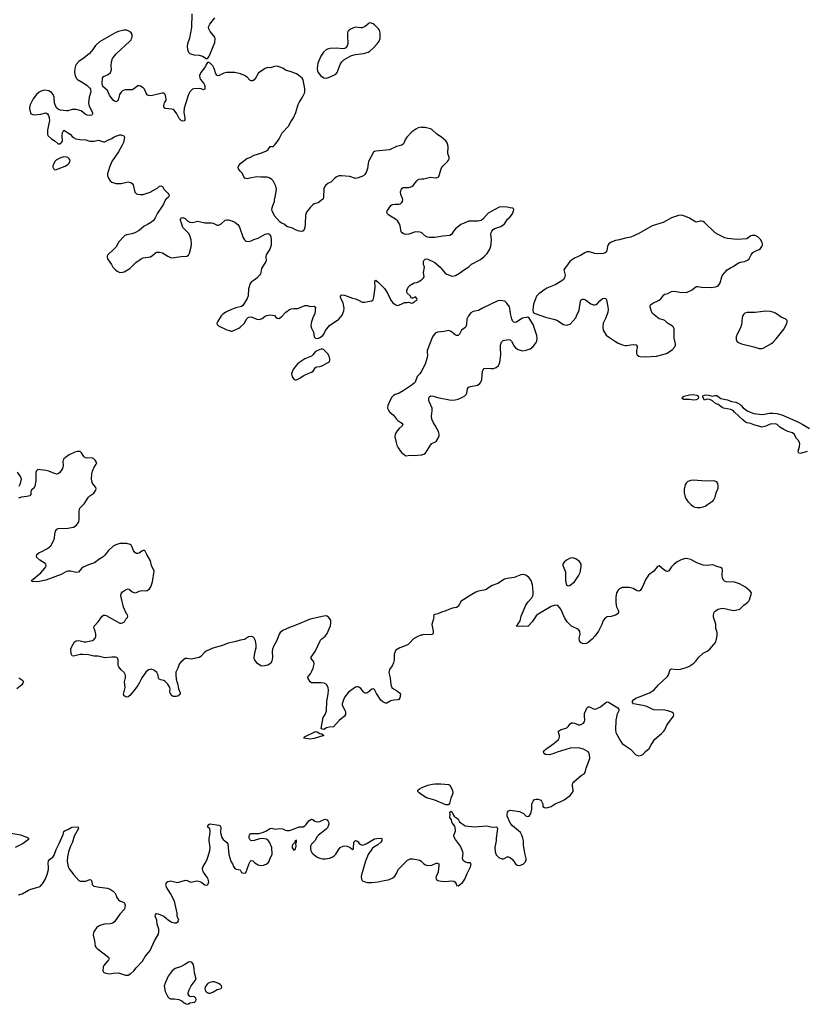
# Model space of a CAD drawing. Header units: inches. Extents: x 1835039 to 2027607, y 642849 to 774141.
# Tile 58 of 113: x 1924126 to 1935619, y 678241 to 692624. Entities that reach past the tile are written whole.
import ezdxf

# ---------------------------------------------------------------- set-up
doc = ezdxf.new("R2010")
doc.units = ezdxf.units.IN
doc.header["$MEASUREMENT"] = 0
for name, color, linetype in [('B9627', 7, 'Continuous'), ('B9628', 7, 'Continuous'), ('B9629', 7, 'Continuous'), ('B9637', 7, 'Continuous'), ('B9638', 7, 'Continuous'), ('B9639', 7, 'Continuous')]:
    doc.layers.add(name, color=color, linetype=linetype)

msp = doc.modelspace()

# ---------------------------------------------------------------- linework, layer by layer
at = {"layer": 'B9627', "color": 6, "elevation": 400}
for points in [[(1924110, 679840), (1924163, 679857), (1924252, 679908), (1924290, 679924), (1924410, 679957), (1924431, 679969), (1924451, 679989), (1924458, 680000)], [(1925185, 680000), (1925187, 679990), (1925210, 679966), (1925290, 679950), (1925410, 679938), (1925450, 679923), (1925490, 679896), (1925515, 679870), (1925535, 679830), (1925543, 679803), (1925568, 679768), (1925590, 679751), (1925648, 679728), (1925657, 679717), (1925667, 679687), (1925659, 679630), (1925590, 679558), (1925512, 679448), (1925491, 679429), (1925470, 679420), (1925450, 679415), (1925366, 679414), (1925310, 679398), (1925279, 679381), (1925250, 679357), (1925216, 679310), (1925206, 679290), (1925199, 679250), (1925220, 679170), (1925229, 679090), (1925236, 679076), (1925256, 679056), (1925425, 678930), (1925431, 678910), (1925425, 678890), (1925357, 678810), (1925347, 678790), (1925342, 678730), (1925352, 678712), (1925370, 678702), (1925410, 678691), (1925450, 678686), (1925490, 678696), (1925570, 678699), (1925673, 678667), (1925710, 678667), (1925749, 678691), (1925793, 678730), (1925826, 678774), (1925919, 678870), (1925960, 678940), (1925990, 678971), (1926030, 679027), (1926096, 679170), (1926152, 679268), (1926160, 679300), (1926159, 679339), (1926135, 679410), (1926128, 679470), (1926107, 679530), (1926110, 679550), (1926119, 679561), (1926130, 679567), (1926150, 679564), (1926230, 679530), (1926299, 679470), (1926350, 679443), (1926390, 679433), (1926410, 679433), (1926435, 679445), (1926452, 679468), (1926428, 679528), (1926427, 679570), (1926387, 679750), (1926330, 679858), (1926273, 679950), (1926261, 679990), (1926264, 680000)], [(1926811, 680000), (1926830, 679987), (1926850, 679981), (1926870, 679985), (1926874, 679990), (1926878, 680000)]]:
    msp.add_lwpolyline(points, dxfattribs=at)
for points in [[(1926610, 678860), (1926590, 678857), (1926539, 678821), (1926474, 678786), (1926397, 678763), (1926352, 678730), (1926296, 678650), (1926251, 678550), (1926237, 678510), (1926251, 678430), (1926288, 678350), (1926310, 678331), (1926330, 678322), (1926390, 678323), (1926450, 678312), (1926495, 678290), (1926530, 678263), (1926570, 678241), (1926590, 678246), (1926610, 678264), (1926682, 678270), (1926699, 678290), (1926704, 678310), (1926699, 678330), (1926682, 678350), (1926670, 678356), (1926630, 678349), (1926610, 678354), (1926586, 678390), (1926588, 678410), (1926602, 678450), (1926629, 678510), (1926703, 678610), (1926682, 678702), (1926677, 678757), (1926664, 678824), (1926648, 678848), (1926630, 678857)], [(1926945, 678570), (1926902, 678558), (1926876, 678544), (1926864, 678536), (1926840, 678500), (1926832, 678470), (1926835, 678450), (1926847, 678427), (1926857, 678417), (1926886, 678406), (1926910, 678406), (1926950, 678419), (1927010, 678459), (1927069, 678471), (1927081, 678490), (1927075, 678510), (1927057, 678530), (1927030, 678547), (1926970, 678570)]]:
    msp.add_lwpolyline(points, close=True, dxfattribs=at)
at = {"layer": 'B9628', "color": 6, "elevation": 400}
for points in [[(1926261, 690000), (1926250, 689989), (1926225, 689930), (1926140, 689800), (1926107, 689730), (1926082, 689690), (1926053, 689667), (1925991, 689630), (1925944, 689610), (1925870, 689545), (1925810, 689510), (1925765, 689495), (1925690, 689483), (1925663, 689470), (1925570, 689373), (1925538, 689310), (1925522, 689290), (1925484, 689250), (1925433, 689210), (1925415, 689190), (1925405, 689170), (1925402, 689150), (1925408, 689130), (1925468, 689048), (1925489, 689009), (1925525, 688970), (1925550, 688950), (1925590, 688933), (1925630, 688935), (1925650, 688942), (1925733, 688987), (1925825, 689075), (1925901, 689130), (1925930, 689144), (1926038, 689162), (1926070, 689182), (1926110, 689218), (1926130, 689227), (1926170, 689226), (1926210, 689219), (1926290, 689170), (1926330, 689152), (1926350, 689147), (1926487, 689167), (1926570, 689170), (1926590, 689184), (1926608, 689212), (1926633, 689307), (1926635, 689350), (1926630, 689410), (1926611, 689470), (1926590, 689507), (1926508, 689590), (1926491, 689651), (1926475, 689690), (1926473, 689710), (1926490, 689730), (1926510, 689733), (1926542, 689722), (1926582, 689682), (1926610, 689664), (1926650, 689662), (1926730, 689679), (1926750, 689678), (1926830, 689658), (1926930, 689658), (1926952, 689652), (1927010, 689623), (1927030, 689623), (1927063, 689637), (1927130, 689696), (1927150, 689702), (1927170, 689700), (1927226, 689686), (1927270, 689665), (1927315, 689630), (1927335, 689595), (1927390, 689436), (1927410, 689407), (1927430, 689391), (1927470, 689385), (1927510, 689395), (1927546, 689414), (1927608, 689432), (1927710, 689490), (1927730, 689498), (1927750, 689499), (1927770, 689490), (1927788, 689468), (1927795, 689450), (1927802, 689410), (1927802, 689330), (1927780, 689270), (1927727, 689190), (1927721, 689159), (1927726, 689110), (1927723, 689090), (1927660, 688990), (1927651, 688930), (1927643, 688910), (1927630, 688890), (1927589, 688850), (1927550, 688818), (1927510, 688792), (1927495, 688770), (1927468, 688690), (1927462, 688590), (1927447, 688553), (1927397, 688463), (1927387, 688450), (1927365, 688435), (1927284, 688416), (1927230, 688395), (1927139, 688350), (1927090, 688317), (1927070, 688296), (1927016, 688210), (1927008, 688190), (1927011, 688170), (1927030, 688151), (1927150, 688091), (1927190, 688082), (1927210, 688072), (1927230, 688072), (1927330, 688116), (1927346, 688134), (1927401, 688179), (1927410, 688191), (1927434, 688246), (1927470, 688276), (1927510, 688285), (1927591, 688250), (1927630, 688242), (1927670, 688257), (1927710, 688293), (1927730, 688304), (1927790, 688313), (1927850, 688303), (1927870, 688278), (1927890, 688266), (1927910, 688261), (1927950, 688281), (1928015, 688350), (1928069, 688390), (1928090, 688398), (1928130, 688407), (1928190, 688406), (1928290, 688447), (1928310, 688451), (1928330, 688451), (1928370, 688436), (1928430, 688439), (1928446, 688426), (1928440, 688330), (1928410, 688270), (1928389, 688211), (1928383, 688190), (1928381, 688150), (1928390, 688118), (1928421, 688061), (1928429, 687989), (1928450, 687971), (1928470, 687967), (1928490, 687971), (1928510, 687981), (1928550, 688007), (1928570, 688030), (1928596, 688084), (1928650, 688156), (1928790, 688247), (1928838, 688310), (1928861, 688370), (1928866, 688410), (1928850, 688490), (1928827, 688530), (1928813, 688570), (1928814, 688590), (1928830, 688606), (1928870, 688599), (1928990, 688555), (1929030, 688547), (1929084, 688524), (1929130, 688498), (1929170, 688496), (1929212, 688508), (1929270, 688515), (1929290, 688531), (1929301, 688570), (1929321, 688710), (1929313, 688807), (1929330, 688817), (1929370, 688785), (1929455, 688695), (1929498, 688630), (1929550, 688527), (1929577, 688490), (1929610, 688465), (1929630, 688454), (1929650, 688451), (1929709, 688471), (1929750, 688491), (1929788, 688492), (1929810, 688498), (1929850, 688485), (1929870, 688486), (1929893, 688507), (1929930, 688525), (1929933, 688530), (1929929, 688550), (1929910, 688574), (1929870, 688558), (1929850, 688558), (1929829, 688590), (1929789, 688629), (1929781, 688650), (1929780, 688670), (1929801, 688719), (1929830, 688748), (1929890, 688779), (1929930, 688786), (1929950, 688796), (1929996, 688824), (1930000, 688827)], [(1928555, 690000), (1928485, 689950), (1928430, 689932), (1928410, 689918), (1928375, 689885), (1928317, 689810), (1928304, 689770), (1928299, 689641), (1928292, 689588), (1928283, 689557), (1928270, 689539), (1928250, 689529), (1928210, 689535), (1928155, 689555), (1928110, 689578), (1928030, 689604), (1927990, 689636), (1927952, 689652), (1927929, 689670), (1927850, 689759), (1927817, 689830), (1927812, 689850), (1927816, 689876), (1927823, 689910), (1927847, 689970), (1927851, 690000)], [(1930000, 689508), (1929990, 689515), (1929970, 689522), (1929910, 689525), (1929810, 689492), (1929770, 689487), (1929736, 689496), (1929716, 689510), (1929700, 689530), (1929693, 689550), (1929690, 689590), (1929678, 689630), (1929650, 689679), (1929617, 689710), (1929521, 689770), (1929499, 689790), (1929491, 689810), (1929497, 689830), (1929510, 689851), (1929550, 689910), (1929570, 689925), (1929610, 689931), (1929671, 689929), (1929690, 689934), (1929710, 689951), (1929720, 689970), (1929723, 689990), (1929721, 690000)], [(1930000, 687501), (1929970, 687450), (1929933, 687410), (1929902, 687330), (1929888, 687312), (1929859, 687290), (1929730, 687202), (1929670, 687170), (1929611, 687149), (1929586, 687134), (1929563, 687110), (1929543, 687077), (1929504, 686990), (1929502, 686950), (1929508, 686930), (1929530, 686896), (1929586, 686846), (1929629, 686790), (1929650, 686770), (1929710, 686730), (1929722, 686710), (1929713, 686690), (1929670, 686653), (1929640, 686620), (1929613, 686567), (1929609, 686530), (1929625, 686450), (1929637, 686410), (1929657, 686370), (1929690, 686320), (1929710, 686299), (1929742, 686270), (1929770, 686254), (1929830, 686261), (1929890, 686256), (1929990, 686266), (1930000, 686269)], [(1930000, 683635), (1929988, 683632), (1929944, 683616), (1929880, 683580), (1929823, 683517), (1929801, 683499), (1929750, 683473), (1929680, 683450), (1929624, 683416), (1929610, 683393), (1929597, 683350), (1929595, 683270), (1929587, 683230), (1929570, 683186), (1929531, 683130), (1929521, 683090), (1929539, 683010), (1929550, 682906), (1929562, 682870), (1929588, 682848), (1929630, 682824), (1929675, 682790), (1929689, 682770), (1929680, 682720), (1929665, 682695), (1929650, 682687), (1929590, 682683), (1929550, 682674), (1929490, 682639), (1929470, 682638), (1929430, 682657), (1929404, 682684), (1929341, 682781), (1929310, 682840), (1929290, 682847), (1929270, 682842), (1929210, 682793), (1929190, 682784), (1929170, 682788), (1929150, 682804), (1929110, 682853), (1929090, 682870), (1929070, 682879), (1929050, 682880), (1929030, 682873), (1928930, 682802), (1928875, 682730), (1928855, 682690), (1928836, 682630), (1928839, 682610), (1928879, 682530), (1928885, 682510), (1928884, 682476), (1928871, 682449), (1928794, 682386), (1928710, 682295), (1928650, 682290), (1928610, 682278), (1928570, 682255), (1928550, 682258), (1928529, 682270), (1928560, 682430), (1928587, 682473), (1928608, 682530), (1928613, 682667), (1928631, 682770), (1928637, 682830), (1928634, 682870), (1928610, 682911), (1928574, 682934), (1928530, 682939), (1928390, 682935), (1928370, 682952), (1928338, 683010), (1928343, 683030), (1928373, 683067), (1928390, 683098), (1928413, 683150), (1928430, 683210), (1928424, 683244), (1928385, 683290), (1928383, 683310), (1928443, 683397), (1928520, 683560), (1928539, 683581), (1928590, 683617), (1928614, 683650), (1928666, 683770), (1928672, 683812), (1928670, 683850), (1928637, 683897), (1928610, 683916), (1928570, 683913), (1928370, 683867), (1928161, 683779), (1928070, 683747), (1927970, 683699), (1927930, 683670), (1927917, 683650), (1927884, 683556), (1927834, 683466), (1927818, 683430), (1927813, 683393), (1927821, 683310), (1927808, 683252), (1927790, 683218), (1927750, 683197), (1927679, 683181), (1927650, 683185), (1927601, 683221), (1927559, 683270), (1927553, 683290), (1927554, 683310), (1927564, 683396), (1927580, 683450), (1927582, 683490), (1927570, 683549), (1927558, 683578), (1927550, 683591), (1927530, 683607), (1927510, 683613), (1927470, 683607), (1927408, 683572), (1927350, 683562), (1927265, 683535), (1927170, 683514), (1927090, 683484), (1926950, 683445), (1926850, 683398), (1926823, 683377), (1926770, 683323), (1926748, 683308), (1926630, 683284), (1926570, 683293), (1926544, 683290), (1926481, 683239), (1926456, 683210), (1926436, 683150), (1926407, 683093), (1926406, 683054), (1926413, 682990), (1926436, 682910), (1926448, 682850), (1926472, 682790), (1926468, 682770), (1926459, 682761), (1926436, 682744), (1926410, 682735), (1926370, 682738), (1926339, 682759), (1926322, 682790), (1926320, 682810), (1926325, 682850), (1926321, 682870), (1926290, 682918), (1926250, 682957), (1926230, 682970), (1926190, 682979), (1926165, 682990), (1926155, 683010), (1926149, 683050), (1926130, 683090), (1926097, 683117), (1926050, 683136), (1926030, 683134), (1926010, 683126), (1925969, 683091), (1925910, 683008), (1925873, 682930), (1925850, 682896), (1925790, 682814), (1925733, 682750), (1925710, 682732), (1925690, 682727), (1925672, 682732), (1925649, 682750), (1925641, 682770), (1925666, 682870), (1925658, 682950), (1925672, 683010), (1925671, 683050), (1925651, 683090), (1925609, 683129), (1925573, 683173), (1925566, 683190), (1925564, 683270), (1925559, 683290), (1925550, 683304), (1925530, 683311), (1925470, 683313), (1925370, 683301), (1925270, 683325), (1925210, 683328), (1925130, 683345), (1925050, 683353), (1925008, 683352), (1924910, 683328), (1924890, 683333), (1924879, 683359), (1924875, 683430), (1924886, 683470), (1924926, 683534), (1924950, 683549), (1924990, 683556), (1925070, 683534), (1925090, 683537), (1925190, 683557), (1925210, 683567), (1925230, 683588), (1925237, 683610), (1925239, 683650), (1925230, 683690), (1925213, 683730), (1925211, 683750), (1925215, 683765), (1925273, 683827), (1925330, 683910), (1925350, 683926), (1925370, 683927), (1925390, 683919), (1925590, 683810), (1925610, 683809), (1925630, 683813), (1925655, 683830), (1925675, 683865), (1925699, 683890), (1925705, 683910), (1925699, 683930), (1925686, 683946), (1925642, 684042), (1925607, 684190), (1925605, 684215), (1925610, 684239), (1925630, 684265), (1925670, 684295), (1925710, 684310), (1925730, 684302), (1925770, 684266), (1925810, 684253), (1925830, 684256), (1925870, 684275), (1925910, 684288), (1925970, 684282), (1925990, 684285), (1926024, 684310), (1926040, 684340), (1926064, 684410), (1926089, 684569), (1926051, 684650), (1926037, 684717), (1925981, 684810), (1925961, 684861), (1925950, 684872), (1925930, 684870), (1925910, 684860), (1925870, 684831), (1925850, 684826), (1925830, 684828), (1925810, 684841), (1925790, 684868), (1925766, 684930), (1925753, 684950), (1925739, 684959), (1925692, 684972), (1925588, 684972), (1925530, 684954), (1925490, 684934), (1925421, 684870), (1925370, 684802), (1925343, 684777), (1925281, 684739), (1925218, 684690), (1925130, 684663), (1925054, 684626), (1925030, 684608), (1924985, 684555), (1924950, 684548), (1924870, 684567), (1924830, 684570), (1924800, 684560), (1924730, 684518), (1924510, 684436), (1924392, 684412), (1924325, 684415), (1924308, 684410), (1924298, 684430), (1924434, 684546), (1924492, 684610), (1924507, 684630), (1924512, 684650), (1924506, 684670), (1924498, 684678), (1924419, 684730), (1924378, 684770), (1924369, 684790), (1924376, 684810), (1924405, 684835), (1924450, 684853), (1924530, 684898), (1924580, 684940), (1924622, 685010), (1924633, 685050), (1924638, 685110), (1924647, 685150), (1924670, 685182), (1924690, 685190), (1924830, 685195), (1924910, 685209), (1924950, 685233), (1924983, 685277), (1924990, 685290), (1924997, 685330), (1924996, 685450), (1925006, 685490), (1925067, 685553), (1925130, 685648), (1925150, 685668), (1925210, 685708), (1925239, 685750), (1925241, 685770), (1925236, 685790), (1925198, 685838), (1925183, 685863), (1925177, 685910), (1925181, 685990), (1925191, 686029), (1925215, 686085), (1925245, 686130), (1925252, 686152), (1925229, 686190), (1925208, 686208), (1925190, 686217), (1925170, 686223), (1925110, 686218), (1925084, 686224), (1925063, 686243), (1925030, 686299), (1925010, 686315), (1924970, 686316), (1924930, 686306), (1924850, 686266), (1924794, 686230), (1924770, 686207), (1924759, 686190), (1924756, 686170), (1924760, 686110), (1924750, 686070), (1924714, 686010), (1924690, 685992), (1924670, 685987), (1924635, 685995), (1924550, 686031), (1924510, 686041), (1924391, 686051), (1924370, 686036), (1924360, 686010), (1924361, 685890), (1924349, 685811), (1924335, 685785), (1924299, 685750), (1924290, 685730), (1924287, 685690), (1924273, 685670), (1924230, 685657), (1924150, 685650), (1924107, 685633)], [(1924118, 685810), (1924137, 685850), (1924150, 685910), (1924137, 685950), (1924096, 686016)], [(1924111, 683010), (1924173, 682973), (1924180, 682950), (1924172, 682930), (1924156, 682910), (1924082, 682850)], [(1930000, 681300), (1929963, 681330), (1929944, 681350), (1929943, 681370), (1929965, 681390), (1930000, 681408)], [(1926878, 680000), (1926889, 680030), (1926879, 680070), (1926869, 680090), (1926809, 680170), (1926801, 680190), (1926797, 680230), (1926805, 680255), (1926837, 680303), (1926864, 680356), (1926906, 680490), (1926908, 680530), (1926892, 680630), (1926895, 680670), (1926906, 680714), (1926909, 680770), (1926903, 680803), (1926895, 680815), (1926876, 680830), (1926876, 680850), (1926890, 680867), (1926905, 680875), (1927037, 680857), (1927054, 680850), (1927064, 680830), (1927062, 680750), (1927079, 680679), (1927097, 680650), (1927149, 680609), (1927166, 680586), (1927183, 680430), (1927209, 680330), (1927235, 680295), (1927250, 680255), (1927270, 680225), (1927290, 680215), (1927345, 680205), (1927365, 680165), (1927390, 680158), (1927430, 680163), (1927480, 680300), (1927494, 680326), (1927510, 680343), (1927530, 680337), (1927559, 680310), (1927610, 680280), (1927650, 680270), (1927690, 680273), (1927729, 680290), (1927758, 680310), (1927771, 680330), (1927785, 680375), (1927816, 680430), (1927808, 680530), (1927775, 680610), (1927756, 680636), (1927730, 680651), (1927670, 680661), (1927630, 680657), (1927550, 680635), (1927509, 680629), (1927486, 680646), (1927477, 680670), (1927477, 680690), (1927482, 680710), (1927499, 680730), (1927510, 680737), (1927570, 680734), (1927622, 680738), (1927686, 680754), (1927730, 680775), (1927780, 680810), (1927804, 680816), (1927870, 680798), (1927910, 680807), (1927970, 680806), (1928007, 680787), (1928030, 680781), (1928070, 680782), (1928150, 680808), (1928207, 680833), (1928270, 680833), (1928290, 680847), (1928310, 680868), (1928350, 680922), (1928390, 680945), (1928410, 680941), (1928437, 680917), (1928470, 680906), (1928510, 680912), (1928550, 680932), (1928590, 680945), (1928617, 680937), (1928630, 680921), (1928642, 680890), (1928643, 680870), (1928623, 680817), (1928603, 680797), (1928492, 680710), (1928473, 680690), (1928436, 680630), (1928390, 680578), (1928377, 680550), (1928374, 680530), (1928373, 680510), (1928378, 680490), (1928399, 680450), (1928470, 680390), (1928510, 680375), (1928550, 680367), (1928595, 680365), (1928650, 680374), (1928690, 680389), (1928720, 680410), (1928744, 680436), (1928782, 680498), (1928810, 680530), (1928850, 680550), (1928875, 680555), (1928912, 680552), (1928952, 680532), (1928990, 680501), (1929001, 680510), (1929003, 680517), (1929010, 680610), (1929030, 680632), (1929050, 680627), (1929070, 680612), (1929088, 680590), (1929110, 680573), (1929130, 680568), (1929149, 680569), (1929190, 680586), (1929310, 680657), (1929344, 680664), (1929411, 680670), (1929419, 680650), (1929415, 680630), (1929404, 680610), (1929360, 680570), (1929302, 680538), (1929280, 680520), (1929215, 680430), (1929177, 680330), (1929118, 680130), (1929115, 680110), (1929119, 680070), (1929129, 680050), (1929141, 680041), (1929210, 680022), (1929270, 680018), (1929362, 680030), (1929450, 680050), (1929510, 680059), (1929548, 680072), (1929579, 680090), (1929605, 680115), (1929632, 680150), (1929657, 680210), (1929670, 680227), (1929794, 680346), (1929830, 680364), (1929870, 680367), (1929970, 680345), (1929990, 680334), (1930000, 680324)], [(1923970, 680748), (1924136, 680716), (1924238, 680678), (1924254, 680670), (1924253, 680650), (1924178, 680590), (1924058, 680530)], [(1924458, 680000), (1924496, 680064), (1924525, 680135), (1924547, 680210), (1924549, 680250), (1924542, 680298), (1924545, 680335), (1924562, 680358), (1924610, 680389), (1924630, 680420), (1924658, 680502), (1924704, 680590), (1924760, 680720), (1924773, 680767), (1924790, 680782), (1924830, 680794), (1924889, 680830), (1924974, 680834), (1924982, 680830), (1924983, 680810), (1924923, 680697), (1924896, 680610), (1924866, 680550), (1924839, 680470), (1924826, 680394), (1924821, 680330), (1924835, 680250), (1924850, 680221), (1924919, 680130), (1924990, 680048), (1925010, 680038), (1925070, 680038), (1925090, 680041), (1925150, 680066), (1925170, 680058), (1925176, 680050), (1925185, 680000)], [(1926264, 680000), (1926270, 680021), (1926290, 680037), (1926330, 680044), (1926430, 680022), (1926450, 680024), (1926498, 680042), (1926550, 680053), (1926572, 680050), (1926610, 680031), (1926630, 680025), (1926710, 680044), (1926740, 680040), (1926770, 680028), (1926811, 680000)]]:
    msp.add_lwpolyline(points, dxfattribs=at)
for points in [[(1928550, 687813), (1928530, 687813), (1928510, 687807), (1928450, 687776), (1928410, 687729), (1928389, 687711), (1928291, 687670), (1928190, 687602), (1928133, 687530), (1928110, 687493), (1928099, 687450), (1928107, 687407), (1928130, 687371), (1928150, 687363), (1928170, 687363), (1928210, 687381), (1928276, 687424), (1928343, 687457), (1928390, 687473), (1928415, 687490), (1928450, 687543), (1928466, 687554), (1928510, 687556), (1928530, 687562), (1928650, 687627), (1928658, 687650), (1928657, 687670), (1928649, 687710), (1928630, 687744), (1928567, 687807)], [(1928370, 682116), (1928275, 682130), (1928283, 682137), (1928287, 682150), (1928450, 682224), (1928470, 682222), (1928510, 682195), (1928542, 682190), (1928571, 682170), (1928430, 682124)], [(1928170, 680638), (1928150, 680626), (1928141, 680599), (1928111, 680570), (1928106, 680550), (1928107, 680527), (1928130, 680491), (1928150, 680501), (1928166, 680550), (1928162, 680590), (1928172, 680610)]]:
    msp.add_lwpolyline(points, close=True, dxfattribs=at)
at = {"layer": 'B9629', "color": 6, "elevation": 400}
for points in [[(1926642, 692710), (1926636, 692510), (1926608, 692352), (1926578, 692270), (1926574, 692230), (1926577, 692190), (1926590, 692150), (1926610, 692129), (1926670, 692110), (1926750, 692107), (1926799, 692090), (1926850, 692059), (1926870, 692059), (1926890, 692079), (1926900, 692100), (1926976, 692290), (1926981, 692350), (1926976, 692370), (1926907, 692450), (1926887, 692490), (1926886, 692510), (1926890, 692530), (1926904, 692556), (1926975, 692650)], [(1927851, 690000), (1927852, 690010), (1927865, 690055), (1927878, 690150), (1927870, 690190), (1927830, 690270), (1927810, 690289), (1927773, 690313), (1927742, 690322), (1927650, 690323), (1927590, 690330), (1927487, 690307), (1927450, 690301), (1927430, 690303), (1927415, 690310), (1927399, 690330), (1927379, 690379), (1927349, 690410), (1927324, 690444), (1927319, 690470), (1927327, 690493), (1927359, 690530), (1927446, 690594), (1927490, 690610), (1927553, 690647), (1927650, 690673), (1927730, 690708), (1927758, 690730), (1927787, 690773), (1927830, 690773), (1927851, 690789), (1927890, 690838), (1927917, 690883), (1927961, 690970), (1928053, 691067), (1928086, 691130), (1928126, 691190), (1928160, 691270), (1928194, 691386), (1928207, 691413), (1928258, 691490), (1928286, 691550), (1928294, 691570), (1928294, 691614), (1928266, 691746), (1928252, 691770), (1928205, 691810), (1928171, 691831), (1928090, 691864), (1928010, 691886), (1927970, 691916), (1927890, 691947), (1927850, 691942), (1927790, 691921), (1927750, 691927), (1927710, 691910), (1927614, 691846), (1927570, 691770), (1927550, 691744), (1927530, 691731), (1927510, 691731), (1927490, 691742), (1927450, 691785), (1927410, 691810), (1927350, 691834), (1927270, 691853), (1927146, 691854), (1927110, 691845), (1927050, 691811), (1927030, 691805), (1927010, 691808), (1926990, 691835), (1926967, 691910), (1926948, 691950), (1926910, 691989), (1926890, 691999), (1926870, 691999), (1926850, 691970), (1926839, 691941), (1926773, 691850), (1926755, 691810), (1926758, 691770), (1926766, 691750), (1926814, 691694), (1926827, 691670), (1926832, 691648), (1926831, 691609), (1926810, 691600), (1926775, 691615), (1926750, 691619), (1926670, 691616), (1926650, 691607), (1926612, 691570), (1926593, 691530), (1926552, 691410), (1926531, 691330), (1926526, 691266), (1926540, 691190), (1926539, 691161), (1926530, 691147), (1926510, 691143), (1926490, 691147), (1926458, 691178), (1926422, 691250), (1926382, 691302), (1926370, 691311), (1926350, 691316), (1926250, 691328), (1926238, 691338), (1926231, 691350), (1926231, 691371), (1926243, 691410), (1926265, 691450), (1926268, 691470), (1926258, 691518), (1926250, 691533), (1926230, 691549), (1926209, 691549), (1926066, 691514), (1926030, 691512), (1926010, 691516), (1925988, 691528), (1925972, 691550), (1925950, 691607), (1925932, 691630), (1925890, 691653), (1925870, 691659), (1925850, 691658), (1925790, 691607), (1925770, 691601), (1925670, 691599), (1925650, 691594), (1925630, 691584), (1925610, 691566), (1925586, 691530), (1925565, 691450), (1925550, 691432), (1925530, 691426), (1925510, 691434), (1925490, 691450), (1925440, 691520), (1925407, 691590), (1925342, 691650), (1925333, 691690), (1925336, 691770), (1925350, 691793), (1925418, 691822), (1925451, 691850), (1925465, 691890), (1925462, 691950), (1925467, 692010), (1925484, 692056), (1925537, 692123), (1925736, 692310), (1925753, 692330), (1925761, 692350), (1925767, 692370), (1925767, 692407), (1925754, 692434), (1925732, 692452), (1925710, 692463), (1925689, 692470), (1925647, 692473), (1925570, 692453), (1925530, 692436), (1925290, 692302), (1925232, 692248), (1925195, 692190), (1925146, 692130), (1925070, 692065), (1924990, 692013), (1924952, 691970), (1924943, 691950), (1924932, 691910), (1924928, 691850), (1924935, 691810), (1924950, 691770), (1924970, 691750), (1925030, 691718), (1925105, 691665), (1925146, 691630), (1925160, 691610), (1925165, 691570), (1925139, 691490), (1925132, 691410), (1925140, 691360), (1925188, 691270), (1925191, 691249), (1925178, 691230), (1925150, 691225), (1925110, 691231), (1925084, 691244), (1925024, 691290), (1924950, 691311), (1924890, 691311), (1924830, 691292), (1924810, 691291), (1924724, 691304), (1924693, 691313), (1924670, 691330), (1924647, 691367), (1924636, 691410), (1924628, 691490), (1924614, 691530), (1924590, 691561), (1924550, 691583), (1924490, 691593), (1924450, 691586), (1924410, 691565), (1924369, 691531), (1924323, 691470), (1924275, 691370), (1924268, 691328), (1924284, 691264), (1924290, 691250), (1924302, 691242), (1924330, 691233), (1924437, 691243), (1924510, 691263), (1924531, 691250), (1924545, 691225), (1924557, 691190), (1924562, 691150), (1924533, 691010), (1924531, 690951), (1924539, 690930), (1924590, 690883), (1924645, 690850), (1924690, 690811), (1924710, 690811), (1924738, 690830), (1924749, 690851), (1924744, 690930), (1924749, 690971), (1924770, 691012), (1924865, 690950), (1924890, 690918), (1924910, 690901), (1924944, 690884), (1925010, 690874), (1925090, 690871), (1925150, 690851), (1925170, 690848), (1925212, 690848), (1925270, 690862), (1925290, 690861), (1925350, 690841), (1925370, 690841), (1925415, 690865), (1925470, 690887), (1925506, 690914), (1925530, 690923), (1925590, 690940), (1925610, 690942), (1925634, 690934), (1925646, 690926), (1925655, 690910), (1925641, 690830), (1925624, 690790), (1925570, 690692), (1925472, 690550), (1925436, 690470), (1925421, 690419), (1925410, 690370), (1925411, 690350), (1925424, 690310), (1925447, 690270), (1925470, 690251), (1925531, 690231), (1925610, 690231), (1925710, 690253), (1925750, 690245), (1925770, 690230), (1925784, 690210), (1925810, 690105), (1925830, 690081), (1925854, 690074), (1925890, 690068), (1925930, 690071), (1926030, 690106), (1926144, 690170), (1926170, 690191), (1926190, 690196), (1926210, 690185), (1926230, 690146), (1926291, 690090), (1926306, 690070), (1926311, 690050), (1926301, 690030), (1926270, 690009), (1926261, 690000)], [(1930000, 691051), (1929990, 691052), (1929950, 691042), (1929914, 691026), (1929853, 690987), (1929784, 690910), (1929763, 690877), (1929736, 690810), (1929711, 690789), (1929630, 690770), (1929530, 690722), (1929330, 690702), (1929310, 690697), (1929293, 690687), (1929222, 690550), (1929216, 690524), (1929209, 690451), (1929190, 690390), (1929170, 690361), (1929150, 690345), (1929070, 690312), (1929030, 690303), (1928950, 690335), (1928830, 690345), (1928790, 690341), (1928750, 690323), (1928720, 690300), (1928670, 690250), (1928630, 690229), (1928596, 690204), (1928580, 690180), (1928568, 690152), (1928565, 690030), (1928558, 690002), (1928555, 690000)], [(1929721, 690000), (1929720, 690010), (1929695, 690070), (1929691, 690110), (1929704, 690150), (1929716, 690164), (1929730, 690172), (1929746, 690174), (1929810, 690172), (1929855, 690185), (1929877, 690203), (1929930, 690272), (1929950, 690290), (1929964, 690296), (1930000, 690297)]]:
    msp.add_lwpolyline(points, dxfattribs=at)
for points in [[(1929250, 692576), (1929230, 692571), (1929175, 692525), (1929130, 692506), (1929110, 692504), (1929030, 692513), (1928968, 692490), (1928938, 692470), (1928922, 692450), (1928915, 692430), (1928913, 692390), (1928918, 692270), (1928910, 692243), (1928889, 692211), (1928870, 692201), (1928850, 692196), (1928750, 692210), (1928656, 692204), (1928610, 692188), (1928563, 692150), (1928524, 692090), (1928484, 691990), (1928475, 691950), (1928473, 691910), (1928479, 691870), (1928488, 691850), (1928520, 691810), (1928570, 691773), (1928610, 691771), (1928650, 691786), (1928744, 691830), (1928766, 691850), (1928810, 691970), (1928833, 692007), (1928864, 692036), (1928966, 692094), (1928995, 692105), (1929030, 692114), (1929150, 692129), (1929215, 692150), (1929248, 692170), (1929290, 692206), (1929350, 692270), (1929377, 692310), (1929392, 692350), (1929392, 692430), (1929382, 692470), (1929370, 692490), (1929312, 692550), (1929290, 692565)], [(1924770, 690620), (1924710, 690601), (1924658, 690570), (1924641, 690550), (1924618, 690510), (1924611, 690490), (1924611, 690470), (1924618, 690450), (1924635, 690435), (1924650, 690431), (1924690, 690445), (1924790, 690485), (1924829, 690510), (1924849, 690530), (1924858, 690550), (1924861, 690570), (1924850, 690593), (1924830, 690609), (1924810, 690617)]]:
    msp.add_lwpolyline(points, close=True, dxfattribs=at)
at = {"layer": 'B9637', "color": 6, "elevation": 400}
msp.add_lwpolyline([(1930501, 680000), (1930510, 679975), (1930530, 679970), (1930573, 680000)], dxfattribs=at)
at = {"layer": 'B9638', "color": 6}
for points, elevation in [([(1930000, 688827), (1930028, 688852), (1930035, 688870), (1930027, 688930), (1930041, 689010), (1930026, 689050), (1930024, 689090), (1930033, 689107), (1930050, 689125), (1930070, 689131), (1930090, 689127), (1930190, 689079), (1930270, 689010), (1930342, 688922), (1930365, 688905), (1930390, 688899), (1930430, 688880), (1930450, 688877), (1930491, 688889), (1930550, 688920), (1930610, 688966), (1930687, 689013), (1930729, 689051), (1930857, 689123), (1930910, 689164), (1930955, 689210), (1930993, 689270), (1931010, 689316), (1931021, 689410), (1931011, 689490), (1931013, 689510), (1931024, 689536), (1931043, 689557), (1931070, 689573), (1931155, 689605), (1931210, 689640), (1931252, 689708), (1931290, 689746), (1931325, 689790), (1931343, 689830), (1931347, 689850), (1931342, 689862), (1931331, 689871), (1931290, 689874), (1931247, 689887), (1931170, 689891), (1931130, 689883), (1930970, 689799), (1930892, 689708), (1930870, 689690), (1930818, 689682), (1930690, 689679), (1930630, 689658), (1930571, 689630), (1930491, 689569), (1930464, 689536), (1930434, 689486), (1930410, 689469), (1930310, 689461), (1930190, 689441), (1930110, 689443), (1930086, 689446), (1930058, 689458), (1930010, 689501), (1930000, 689508)], 400), ([(1930000, 686269), (1930030, 686277), (1930053, 686290), (1930127, 686410), (1930150, 686431), (1930210, 686464), (1930242, 686510), (1930256, 686544), (1930257, 686570), (1930247, 686610), (1930197, 686697), (1930170, 686736), (1930150, 686790), (1930145, 686830), (1930153, 686910), (1930151, 686950), (1930108, 687048), (1930104, 687070), (1930105, 687095), (1930110, 687110), (1930120, 687120), (1930133, 687127), (1930170, 687125), (1930230, 687104), (1930430, 687065), (1930490, 687072), (1930530, 687083), (1930596, 687110), (1930630, 687130), (1930648, 687150), (1930658, 687170), (1930671, 687230), (1930685, 687255), (1930712, 687268), (1930813, 687287), (1930848, 687310), (1930863, 687330), (1930877, 687370), (1930890, 687490), (1930897, 687510), (1930910, 687527), (1930930, 687535), (1931010, 687527), (1931050, 687528), (1931090, 687543), (1931120, 687570), (1931132, 687590), (1931141, 687619), (1931158, 687730), (1931149, 687829), (1931150, 687870), (1931166, 687914), (1931190, 687936), (1931270, 687954), (1931290, 687948), (1931310, 687927), (1931350, 687856), (1931370, 687829), (1931410, 687804), (1931470, 687789), (1931525, 687795), (1931582, 687818), (1931628, 687852), (1931664, 687896), (1931680, 687930), (1931689, 687970), (1931682, 688010), (1931630, 688170), (1931570, 688266), (1931550, 688279), (1931470, 688265), (1931390, 688208), (1931370, 688201), (1931345, 688205), (1931326, 688226), (1931315, 688255), (1931299, 688330), (1931289, 688410), (1931282, 688430), (1931245, 688485), (1931212, 688510), (1931150, 688522), (1931110, 688517), (1930890, 688411), (1930830, 688377), (1930750, 688360), (1930717, 688343), (1930682, 688298), (1930659, 688250), (1930653, 688170), (1930642, 688138), (1930630, 688124), (1930581, 688090), (1930551, 688029), (1930530, 688011), (1930510, 688013), (1930490, 688021), (1930430, 688068), (1930390, 688085), (1930330, 688070), (1930230, 688057), (1930196, 688044), (1930159, 687990), (1930080, 687790), (1930078, 687758), (1930083, 687730), (1930079, 687690), (1930052, 687590), (1930000, 687501)], 400), ([(1935630, 686316), (1935550, 686290), (1935527, 686287), (1935510, 686293), (1935498, 686310), (1935499, 686319), (1935521, 686390), (1935525, 686430), (1935520, 686450), (1935501, 686481), (1935473, 686510), (1935445, 686565), (1935419, 686590), (1935350, 686610), (1935290, 686637), (1935230, 686673), (1935192, 686712), (1935170, 686721), (1935090, 686714), (1935030, 686687), (1934970, 686674), (1934939, 686679), (1934850, 686705), (1934810, 686724), (1934750, 686734), (1934730, 686744), (1934690, 686778), (1934570, 686890), (1934550, 686913), (1934514, 686930), (1934410, 686948), (1934390, 686957), (1934330, 687001), (1934290, 687015), (1934250, 687058), (1934210, 687077), (1934170, 687081), (1934130, 687066), (1934109, 687110), (1934109, 687131), (1934130, 687141), (1934150, 687143), (1934197, 687137), (1934243, 687123), (1934284, 687136), (1934310, 687133), (1934371, 687091), (1934470, 687070), (1934527, 687047), (1934590, 687038), (1934650, 687006), (1934668, 686990), (1934695, 686955), (1934766, 686906), (1934850, 686872), (1934970, 686858), (1935010, 686861), (1935083, 686877), (1935130, 686878), (1935189, 686871), (1935263, 686850), (1935493, 686750), (1935570, 686710), (1935668, 686650)], 300), ([(1930573, 680000), (1930590, 680012), (1930632, 680070), (1930664, 680150), (1930711, 680250), (1930721, 680290), (1930707, 680307), (1930670, 680310), (1930630, 680321), (1930604, 680344), (1930594, 680374), (1930605, 680450), (1930601, 680470), (1930568, 680550), (1930493, 680650), (1930471, 680690), (1930470, 680710), (1930492, 680768), (1930492, 680792), (1930483, 680843), (1930447, 680890), (1930434, 680934), (1930413, 680970), (1930416, 681010), (1930413, 681050), (1930430, 681064), (1930447, 681050), (1930462, 681002), (1930479, 680979), (1930510, 680964), (1930530, 680946), (1930550, 680905), (1930634, 680850), (1930770, 680832), (1930950, 680850), (1931030, 680831), (1931090, 680834), (1931098, 680830), (1931105, 680810), (1931088, 680670), (1931088, 680630), (1931067, 680530), (1931073, 680470), (1931090, 680425), (1931126, 680386), (1931170, 680366), (1931196, 680364), (1931250, 680395), (1931270, 680393), (1931290, 680384), (1931330, 680350), (1931370, 680291), (1931393, 680273), (1931430, 680268), (1931482, 680290), (1931516, 680324), (1931524, 680350), (1931524, 680370), (1931505, 680450), (1931488, 680570), (1931485, 680630), (1931476, 680670), (1931464, 680710), (1931441, 680750), (1931327, 680847), (1931306, 680870), (1931294, 680890), (1931250, 680990), (1931247, 681010), (1931255, 681050), (1931270, 681067), (1931290, 681076), (1931430, 681058), (1931489, 681029), (1931524, 680990), (1931550, 680984), (1931570, 680991), (1931594, 681026), (1931610, 681090), (1931608, 681170), (1931628, 681210), (1931650, 681232), (1931670, 681240), (1931697, 681237), (1931729, 681229), (1931742, 681222), (1931752, 681210), (1931770, 681170), (1931771, 681130), (1931796, 681116), (1931830, 681110), (1931890, 681130), (1931950, 681170), (1932030, 681203), (1932083, 681230), (1932168, 681290), (1932200, 681330), (1932211, 681350), (1932215, 681370), (1932203, 681430), (1932203, 681450), (1932210, 681470), (1932224, 681490), (1932330, 681584), (1932373, 681607), (1932390, 681627), (1932405, 681690), (1932454, 681830), (1932452, 681892), (1932448, 681910), (1932434, 681930), (1932366, 681966), (1932290, 681987), (1932170, 681982), (1931977, 681923), (1931930, 681903), (1931866, 681886), (1931810, 681890), (1931790, 681904), (1931784, 681910), (1931781, 681930), (1931793, 681950), (1931813, 681970), (1931932, 682050), (1931997, 682110), (1932010, 682130), (1932012, 682150), (1932012, 682170), (1931998, 682210), (1931997, 682230), (1932029, 682250), (1932118, 682282), (1932140, 682300), (1932170, 682339), (1932190, 682353), (1932210, 682355), (1932230, 682350), (1932290, 682321), (1932310, 682321), (1932330, 682327), (1932364, 682350), (1932378, 682370), (1932383, 682390), (1932377, 682457), (1932380, 682490), (1932410, 682568), (1932430, 682586), (1932450, 682584), (1932510, 682556), (1932530, 682552), (1932550, 682555), (1932610, 682584), (1932690, 682649), (1932710, 682657), (1932730, 682656), (1932867, 682570), (1932879, 682550), (1932879, 682530), (1932852, 682468), (1932844, 682436), (1932837, 682390), (1932830, 682250), (1932836, 682210), (1932844, 682190), (1932910, 682078), (1932930, 682053), (1932975, 682015), (1933048, 681968), (1933130, 681885), (1933170, 681870), (1933210, 681879), (1933230, 681892), (1933270, 681934), (1933322, 681978), (1933350, 682030), (1933408, 682112), (1933505, 682195), (1933535, 682230), (1933550, 682250), (1933582, 682318), (1933678, 682450), (1933683, 682470), (1933677, 682490), (1933654, 682510), (1933595, 682530), (1933530, 682541), (1933470, 682538), (1933390, 682544), (1933356, 682556), (1933289, 682589), (1933230, 682605), (1933094, 682630), (1933078, 682650), (1933081, 682670), (1933092, 682690), (1933126, 682714), (1933190, 682735), (1933327, 682793), (1933389, 682831), (1933458, 682910), (1933590, 683030), (1933605, 683055), (1933631, 683130), (1933650, 683141), (1933730, 683132), (1933783, 683137), (1933850, 683155), (1933903, 683177), (1933974, 683226), (1934006, 683254), (1934051, 683310), (1934110, 683369), (1934170, 683400), (1934210, 683430), (1934290, 683525), (1934307, 683573), (1934318, 683630), (1934315, 683670), (1934296, 683730), (1934295, 683795), (1934262, 683898), (1934261, 683930), (1934271, 683970), (1934290, 683990), (1934330, 684011), (1934390, 684026), (1934450, 684020), (1934550, 683992), (1934584, 683996), (1934646, 684014), (1934707, 684070), (1934761, 684110), (1934778, 684130), (1934789, 684150), (1934815, 684230), (1934816, 684250), (1934798, 684278), (1934732, 684332), (1934644, 684384), (1934570, 684405), (1934450, 684410), (1934424, 684424), (1934410, 684438), (1934395, 684470), (1934388, 684510), (1934397, 684590), (1934388, 684608), (1934364, 684624), (1934310, 684638), (1934270, 684655), (1934250, 684660), (1934170, 684652), (1934110, 684656), (1934021, 684690), (1933930, 684738), (1933890, 684748), (1933850, 684751), (1933790, 684736), (1933730, 684704), (1933690, 684672), (1933650, 684630), (1933610, 684573), (1933590, 684565), (1933570, 684570), (1933533, 684593), (1933470, 684646), (1933445, 684635), (1933393, 684567), (1933338, 684530), (1933312, 684508), (1933273, 684450), (1933220, 684330), (1933190, 684288), (1933170, 684277), (1933150, 684280), (1933090, 684317), (1933030, 684331), (1932930, 684328), (1932891, 684310), (1932871, 684290), (1932846, 684250), (1932834, 684190), (1932835, 684115), (1932840, 684070), (1932847, 684047), (1932875, 683990), (1932875, 683970), (1932868, 683950), (1932830, 683925), (1932770, 683908), (1932710, 683899), (1932679, 683881), (1932653, 683847), (1932632, 683790), (1932585, 683690), (1932530, 683620), (1932490, 683576), (1932430, 683527), (1932402, 683510), (1932370, 683507), (1932350, 683510), (1932330, 683520), (1932306, 683550), (1932301, 683590), (1932317, 683650), (1932309, 683689), (1932290, 683718), (1932190, 683765), (1932125, 683830), (1932086, 683890), (1932031, 684011), (1931989, 684069), (1931950, 684073), (1931890, 684050), (1931699, 683941), (1931670, 683917), (1931614, 683826), (1931556, 683764), (1931550, 683761), (1931470, 683764), (1931390, 683758), (1931385, 683770), (1931398, 683782), (1931436, 683844), (1931454, 683910), (1931519, 684070), (1931550, 684113), (1931610, 684179), (1931625, 684210), (1931630, 684230), (1931630, 684270), (1931619, 684370), (1931599, 684430), (1931570, 684472), (1931530, 684505), (1931490, 684519), (1931450, 684516), (1931350, 684475), (1931250, 684463), (1931210, 684452), (1931110, 684390), (1931030, 684359), (1930930, 684293), (1930830, 684277), (1930790, 684261), (1930732, 684228), (1930576, 684130), (1930530, 684051), (1930510, 684037), (1930450, 684026), (1930397, 684010), (1930350, 683989), (1930289, 683971), (1930236, 683944), (1930190, 683937), (1930177, 683930), (1930172, 683910), (1930175, 683890), (1930172, 683872), (1930156, 683824), (1930149, 683790), (1930167, 683690), (1930169, 683670), (1930164, 683650), (1930150, 683642), (1930130, 683639), (1930030, 683641), (1930000, 683635)], 400), ([(1930000, 681408), (1930005, 681410), (1930090, 681441), (1930156, 681456), (1930190, 681461), (1930281, 681461), (1930394, 681454), (1930410, 681443), (1930449, 681370), (1930454, 681326), (1930446, 681294), (1930424, 681250), (1930408, 681172), (1930390, 681155), (1930350, 681157), (1930190, 681222), (1930070, 681255), (1930000, 681300)], 400), ([(1930000, 680324), (1930031, 680291), (1930057, 680277), (1930090, 680267), (1930150, 680272), (1930210, 680302), (1930230, 680304), (1930250, 680295), (1930252, 680272), (1930240, 680170), (1930209, 680110), (1930205, 680090), (1930209, 680069), (1930237, 680050), (1930290, 680038), (1930350, 680037), (1930430, 680045), (1930470, 680042), (1930486, 680030), (1930495, 680015), (1930501, 680000)], 400)]:
    msp.add_lwpolyline(points, dxfattribs=dict(at, elevation=elevation))
for points, elevation in [([(1933790, 689768), (1933750, 689765), (1933649, 689731), (1933530, 689661), (1933367, 689613), (1933170, 689501), (1933054, 689446), (1932970, 689430), (1932890, 689406), (1932830, 689396), (1932770, 689375), (1932732, 689350), (1932723, 689337), (1932714, 689310), (1932706, 689250), (1932694, 689226), (1932682, 689218), (1932650, 689210), (1932570, 689204), (1932529, 689209), (1932450, 689232), (1932410, 689231), (1932381, 689219), (1932322, 689178), (1932230, 689142), (1932188, 689112), (1932166, 689090), (1932078, 688970), (1932079, 688950), (1932093, 688913), (1932097, 688890), (1932090, 688862), (1932070, 688830), (1932049, 688811), (1931952, 688750), (1931830, 688701), (1931797, 688683), (1931710, 688620), (1931677, 688583), (1931634, 688470), (1931624, 688384), (1931629, 688349), (1931659, 688330), (1931810, 688278), (1931945, 688245), (1931973, 688233), (1932070, 688173), (1932110, 688163), (1932136, 688164), (1932170, 688176), (1932253, 688267), (1932264, 688310), (1932299, 688381), (1932320, 688510), (1932330, 688533), (1932350, 688543), (1932370, 688540), (1932391, 688531), (1932470, 688473), (1932510, 688460), (1932530, 688460), (1932550, 688465), (1932570, 688478), (1932603, 688517), (1932642, 688550), (1932670, 688558), (1932690, 688550), (1932698, 688530), (1932721, 688430), (1932725, 688390), (1932717, 688350), (1932692, 688268), (1932653, 688190), (1932644, 688130), (1932650, 688090), (1932697, 688017), (1932729, 687990), (1932830, 687923), (1932870, 687900), (1932934, 687874), (1932970, 687865), (1932990, 687864), (1933090, 687879), (1933132, 687872), (1933149, 687849), (1933150, 687830), (1933137, 687790), (1933140, 687750), (1933150, 687730), (1933170, 687709), (1933190, 687702), (1933270, 687698), (1933430, 687708), (1933577, 687750), (1933658, 687802), (1933696, 687844), (1933706, 687870), (1933706, 687890), (1933686, 687970), (1933686, 688106), (1933678, 688130), (1933665, 688145), (1933590, 688190), (1933550, 688230), (1933530, 688240), (1933470, 688252), (1933373, 688330), (1933359, 688359), (1933338, 688430), (1933337, 688450), (1933342, 688458), (1933375, 688485), (1933471, 688529), (1933492, 688548), (1933535, 688605), (1933550, 688613), (1933598, 688622), (1933650, 688655), (1933690, 688659), (1933770, 688643), (1933870, 688637), (1933950, 688678), (1933990, 688712), (1934015, 688725), (1934030, 688727), (1934090, 688717), (1934229, 688711), (1934290, 688720), (1934327, 688733), (1934346, 688754), (1934359, 688781), (1934385, 688870), (1934395, 688890), (1934464, 688970), (1934510, 689000), (1934550, 689018), (1934628, 689072), (1934658, 689082), (1934717, 689090), (1934761, 689110), (1934783, 689130), (1934813, 689190), (1934838, 689222), (1934870, 689242), (1934930, 689265), (1934950, 689282), (1934970, 689310), (1934977, 689330), (1934980, 689350), (1934976, 689370), (1934950, 689411), (1934910, 689450), (1934870, 689470), (1934830, 689471), (1934810, 689465), (1934750, 689423), (1934610, 689415), (1934470, 689428), (1934430, 689436), (1934330, 689485), (1934289, 689510), (1934130, 689662), (1934110, 689676), (1934090, 689682), (1934070, 689680), (1934010, 689668), (1933990, 689675), (1933910, 689724), (1933830, 689760)], 400), ([(1935026, 688366), (1934870, 688345), (1934753, 688347), (1934722, 688338), (1934701, 688319), (1934690, 688301), (1934683, 688270), (1934674, 688170), (1934658, 688122), (1934611, 688030), (1934596, 687990), (1934594, 687950), (1934602, 687930), (1934626, 687910), (1934670, 687891), (1934850, 687847), (1934930, 687822), (1934970, 687821), (1934990, 687828), (1935110, 687894), (1935130, 687910), (1935177, 687963), (1935297, 688110), (1935335, 688190), (1935340, 688210), (1935338, 688230), (1935319, 688250), (1935250, 688280), (1935170, 688337), (1935130, 688352), (1935090, 688360)], 400), ([(1933970, 687066), (1933910, 687076), (1933830, 687077), (1933807, 687090), (1933809, 687110), (1933830, 687122), (1933910, 687144), (1933968, 687148), (1934021, 687141), (1934035, 687135), (1934043, 687110), (1934039, 687090), (1934030, 687080), (1934010, 687069)], 300), ([(1933970, 685897), (1933930, 685893), (1933890, 685878), (1933865, 685855), (1933849, 685831), (1933834, 685766), (1933834, 685710), (1933851, 685651), (1933861, 685630), (1933890, 685588), (1933930, 685542), (1933970, 685513), (1933990, 685504), (1934030, 685497), (1934070, 685500), (1934110, 685508), (1934140, 685520), (1934226, 685574), (1934251, 685590), (1934269, 685611), (1934287, 685650), (1934302, 685710), (1934330, 685779), (1934333, 685813), (1934325, 685850), (1934310, 685873), (1934270, 685890), (1934150, 685884)], 400), ([(1932210, 684761), (1932170, 684756), (1932117, 684730), (1932079, 684701), (1932061, 684670), (1932063, 684650), (1932100, 684560), (1932100, 684430), (1932110, 684382), (1932116, 684370), (1932130, 684359), (1932150, 684356), (1932170, 684365), (1932230, 684413), (1932290, 684499), (1932313, 684550), (1932329, 684630), (1932329, 684670), (1932307, 684710), (1932250, 684748)], 400)]:
    msp.add_lwpolyline(points, close=True, dxfattribs=dict(at, elevation=elevation))
at = {"layer": 'B9639', "color": 6, "elevation": 400}
msp.add_lwpolyline([(1930000, 690297), (1930030, 690298), (1930130, 690323), (1930210, 690312), (1930238, 690322), (1930248, 690332), (1930260, 690360), (1930278, 690430), (1930290, 690458), (1930315, 690490), (1930377, 690550), (1930393, 690570), (1930400, 690590), (1930400, 690610), (1930382, 690670), (1930386, 690770), (1930370, 690823), (1930352, 690852), (1930290, 690908), (1930221, 690950), (1930150, 691018), (1930129, 691029), (1930050, 691050), (1930000, 691051)], dxfattribs=at)

doc.saveas('drawing.dxf')
